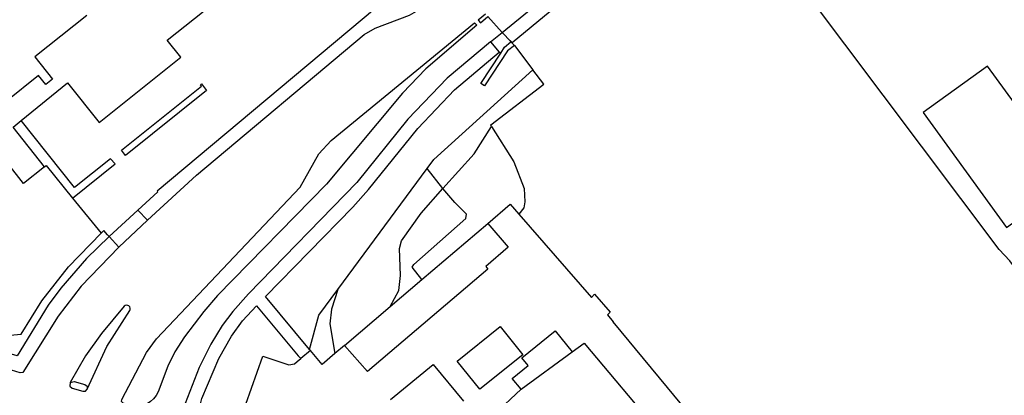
# Model space of a CAD drawing. Header units: metres. Extents: x 89795 to 94000, y 463250 to 466585.
# Tile 18 of 185: x 90837 to 90977, y 463819 to 463872. Entities that reach past the tile are written whole.
import ezdxf

# ---------------------------------------------------------------- set-up
doc = ezdxf.new("R2010")
doc.units = ezdxf.units.M
doc.layers.add('XXX_Background', color=3, linetype='Continuous')

msp = doc.modelspace()

# ---------------------------------------------------------------- linework, layer by layer
at = {"layer": 'XXX_Background'}
for points in [[(90851.49, 463839.99), (90846.18, 463834.5), (90842.95, 463830.25), (90837.93, 463822.27), (90837.57, 463822.22), (90835.1, 463823), (90813.46, 463829.7, -0.088042), (90782.27, 463845.01), (90753.92, 463867.71), (90754.51, 463870.23, -0.149633), (90769.37, 463893.09), (90776.2, 463898.11), (90784.41, 463903.35)], [(90906.92, 463869.1), (90906.86, 463869.22), (90907.13, 463868.95), (90915.2, 463875.63), (90915.32, 463875.5), (90917.68, 463877.45), (90917.54, 463877.63), (90926.22, 463884.72), (90926.42, 463884.59), (90926.63, 463884.82, 1.046269), (90927.93, 463885.77), (90928.4, 463886.29), (90936.42, 463892.91), (90936.31, 463893.04), (90936.19, 463893.19), (90936.33, 463893.06)], [(90904.08, 463869.03), (90897.93, 463863.91), (90892.4, 463858.09), (90885.16, 463849.13), (90869.85, 463833.38), (90867.62, 463830.89), (90866.13, 463828.9), (90864.53, 463826.28), (90862.88, 463823), (90860.87, 463817.91, 0.341125), (90862.07, 463813.86, -0.341125)], [(90850.15, 463841.49), (90846.93, 463838.39), (90843.32, 463834.22), (90841.52, 463831.81), (90837.14, 463824.63), (90834.89, 463825.31), (90808.69, 463833.51, -0.077093), (90783.47, 463846.76), (90773.22, 463854.99)], [(90847.04, 463819.92), (90849.8, 463825.97), (90853.06, 463831.03, 0.840527), (90852.26, 463831.66), (90849.06, 463827.78), (90846.81, 463824.63), (90844.65, 463820.84)]]:
    msp.add_lwpolyline(points, format="xyb", dxfattribs=at)
for points in [[(90905.74, 463870.39), (90935.5, 463894.68)], [(90978.01, 463837.35), (90977.48, 463838.05), (90976.01, 463839.68), (90943.21, 463883.38)], [(90837.71, 463857.91), (90844.24, 463863.27), (90848.73, 463857.64), (90860.26, 463866.86), (90858.35, 463869.29), (90868.58, 463877.43)], [(90891.71, 463877.11), (90856.93, 463847.94), (90857.02, 463847.83), (90854.22, 463845.24)], [(90855.55, 463843.84), (90862.5, 463850.19), (90886.18, 463870.09), (90887.75, 463870.97), (90892.59, 463872.81), (90894.25, 463873.75), (90897.85, 463876.66)], [(90847, 463872.79), (90839.62, 463866.91), (90842.13, 463863.76), (90841.18, 463863.01), (90840.16, 463864.28), (90835.57, 463860.62)], [(90903.37, 463872.97), (90902.34, 463872.13), (90902.64, 463871.75), (90903.7, 463872.61)], [(90903.7, 463872.61), (90905.74, 463870.39)], [(90904.08, 463869.03), (90905.74, 463870.39)], [(90905.74, 463870.39), (90906.92, 463869.1)], [(90907.44, 463868.53), (90906.46, 463867.78), (90903.2, 463862.84), (90902.72, 463863.16), (90905.51, 463867.45)], [(90904.08, 463869.03), (90905.3, 463867.59)], [(90905.51, 463867.45), (90906.05, 463868.28), (90906.95, 463869.03)], [(90906.92, 463869.1), (90907.44, 463868.53)], [(90906.95, 463869.03), (90907.44, 463868.53)], [(90907.44, 463868.53), (90910.05, 463865.11)], [(90878.48, 463825.54), (90872.24, 463833.02), (90884.61, 463845.66), (90886.8, 463848.16), (90893.77, 463856.81), (90898.98, 463862.28), (90905.3, 463867.59)], [(90905.3, 463867.59), (90905.51, 463867.45)], [(90895.11, 463851.13), (90896.04, 463852.39), (90910.05, 463865.11)], [(90904.23, 463857.09), (90904.1, 463857.3), (90911.63, 463863.05), (90910.05, 463865.11)], [(90841.01, 463851.37), (90836.58, 463856.98), (90837.71, 463857.91)], [(90844.94, 463846.94), (90850.97, 463851.78), (90850.33, 463852.5), (90845.25, 463848.44), (90837.71, 463857.91)], [(90897.35, 463848.3), (90901.77, 463853.2), (90904.23, 463857.09)], [(90904.23, 463857.09), (90907.38, 463852.06), (90908.82, 463848.3), (90908.94, 463846.4), (90908.8, 463845.56), (90908.08, 463844.67)], [(90841.01, 463851.37), (90838.02, 463849.02), (90835.86, 463851.78), (90832.62, 463849.23), (90833.4, 463848.24)], [(90841.01, 463851.37), (90841.25, 463851.56), (90844.94, 463846.94)], [(90882.49, 463834.03), (90895.11, 463851.13)], [(90897.35, 463848.3), (90895.11, 463851.13)], [(90833.4, 463848.24), (90835.34, 463845.81), (90821.37, 463831.51), (90834.57, 463827.42), (90837.72, 463827.7), (90840.61, 463832.42), (90844.39, 463837.23), (90849.02, 463842)], [(90889.87, 463831.59), (90891.12, 463833.89), (90891.34, 463836), (90891.19, 463839.83), (90891.49, 463840.92), (90894.27, 463844.81), (90897.35, 463848.3)], [(90894.38, 463835.43), (90892.99, 463837.16), (90893.22, 463837.57), (90900.57, 463844.06), (90900.65, 463844.67), (90899, 463846.31), (90897.35, 463848.3)], [(90844.94, 463846.94), (90849.02, 463842)], [(90903.71, 463843.36), (90906.84, 463846.09), (90908.08, 463844.67)], [(90854.22, 463845.24), (90850.15, 463841.49)], [(90854.22, 463845.24), (90855.55, 463843.84)], [(90908.08, 463844.67), (90918.33, 463832.9), (90918.78, 463833.33), (90920.97, 463830.81), (90920.59, 463830.43), (90921.43, 463829.42)], [(90851.49, 463839.99), (90855.55, 463843.84)], [(90903.71, 463843.36), (90906.58, 463839.99), (90903.39, 463837.27), (90903.71, 463836.89), (90886.67, 463822.39)], [(90894.38, 463835.43), (90903.71, 463843.36)], [(90850.15, 463841.49), (90849.92, 463841.75), (90849.38, 463842.36), (90849.02, 463842)], [(90850.15, 463841.49), (90851.49, 463839.99)], [(90889.87, 463831.59), (90894.38, 463835.43)], [(90878.48, 463825.54), (90879.78, 463830.37), (90882.49, 463834.03)], [(90882.49, 463834.03), (90881.58, 463831.23), (90881.36, 463829.18), (90882.05, 463824.95)], [(90862.07, 463813.86), (90863.24, 463818.59), (90865.65, 463824.25), (90867.43, 463827.41), (90869.02, 463829.56), (90870.98, 463831.72), (90876.88, 463824.65), (90877.23, 463824.23)], [(90883.41, 463826.1), (90889.87, 463831.59)], [(91008.45, 463720.68), (91002.83, 463727.4), (91000, 463731.08), (90993.83, 463739.08), (90994.77, 463739.87), (90984.91, 463750), (90982.03, 463753.21), (90980.09, 463751.53), (90966.53, 463765.59), (90965.2, 463767.47), (90961.53, 463771.74), (90957.75, 463777.01), (90943.99, 463794.8), (90944.39, 463800.08), (90944.65, 463800.69), (90942.01, 463804.24), (90936.53, 463811.1), (90937.02, 463811.61), (90933.25, 463816.1), (90932.8, 463815.72), (90932.27, 463816.33), (90921.43, 463829.42)], [(90899.36, 463823.87), (90905.42, 463828.76), (90908.62, 463824.79), (90902.56, 463819.9), (90899.36, 463823.87)], [(90908.38, 463819.92), (90907.15, 463821.44), (90909.38, 463823.26), (90908.51, 463824.33), (90913.23, 463828.15), (90915.63, 463825.2)], [(90915.63, 463825.2), (90917.29, 463826.41)], [(90917.29, 463826.41), (90927.99, 463813.68), (90927.22, 463813.04)], [(90878.61, 463825.38), (90877.23, 463824.23)], [(90878.61, 463825.38), (90878.48, 463825.54)], [(90882.05, 463824.95), (90880.25, 463823.42), (90878.61, 463825.38)], [(90883.41, 463826.1), (90882.05, 463824.95)], [(90886.67, 463822.39), (90883.41, 463826.1)], [(90908.38, 463819.92), (90915.63, 463825.2)], [(90873.01, 463814.04), (90868.69, 463815.52), (90871.89, 463824.6), (90875.57, 463823.35)], [(90875.57, 463823.35), (90876.37, 463823.52), (90876.74, 463823.82), (90877.23, 463824.23)], [(90889.95, 463818.47), (90895.97, 463823.39), (90900.24, 463818.24)], [(90844.65, 463820.84), (90844.6, 463820.33), (90844.91, 463820.06), (90846.43, 463819.62), (90846.79, 463819.65), (90847.04, 463819.92)], [(90844.65, 463820.84), (90845.2, 463821.02), (90846.71, 463820.58), (90847.02, 463820.32), (90847.04, 463819.92)], [(90904.57, 463816.34), (90908.38, 463819.92)]]:
    msp.add_lwpolyline(points, dxfattribs=at)
msp.add_lwpolyline([(90857.06, 463819.56, -0.388004), (90853.19, 463817.63), (90852.25, 463817.91), (90852.13, 463817.95), (90851.91, 463818.16), (90851.93, 463818.46), (90855.42, 463825.12), (90856.82, 463827.02), (90877.14, 463848.5), (90879.78, 463853.19), (90881.53, 463855.09), (90901.82, 463871.75), (90902.15, 463871.4), (90894.91, 463865.23), (90891.63, 463861.81), (90880.87, 463848.91), (90865.46, 463833.16), (90863.51, 463830.88), (90860.81, 463827.32), (90859.45, 463825.19), (90858.45, 463823.19)], format="xyb", close=True, dxfattribs=at)
for points in [[(90978.14, 463860.35), (90974.33, 463865.61), (90965.26, 463859.04), (90977.03, 463842.79), (90986.1, 463849.36)], [(90863.2, 463863.1), (90863.92, 463862.16), (90852.45, 463852.97), (90851.87, 463853.72), (90863.2, 463862.79), (90863.05, 463862.98)]]:
    msp.add_lwpolyline(points, close=True, dxfattribs=at)

doc.saveas('drawing.dxf')
